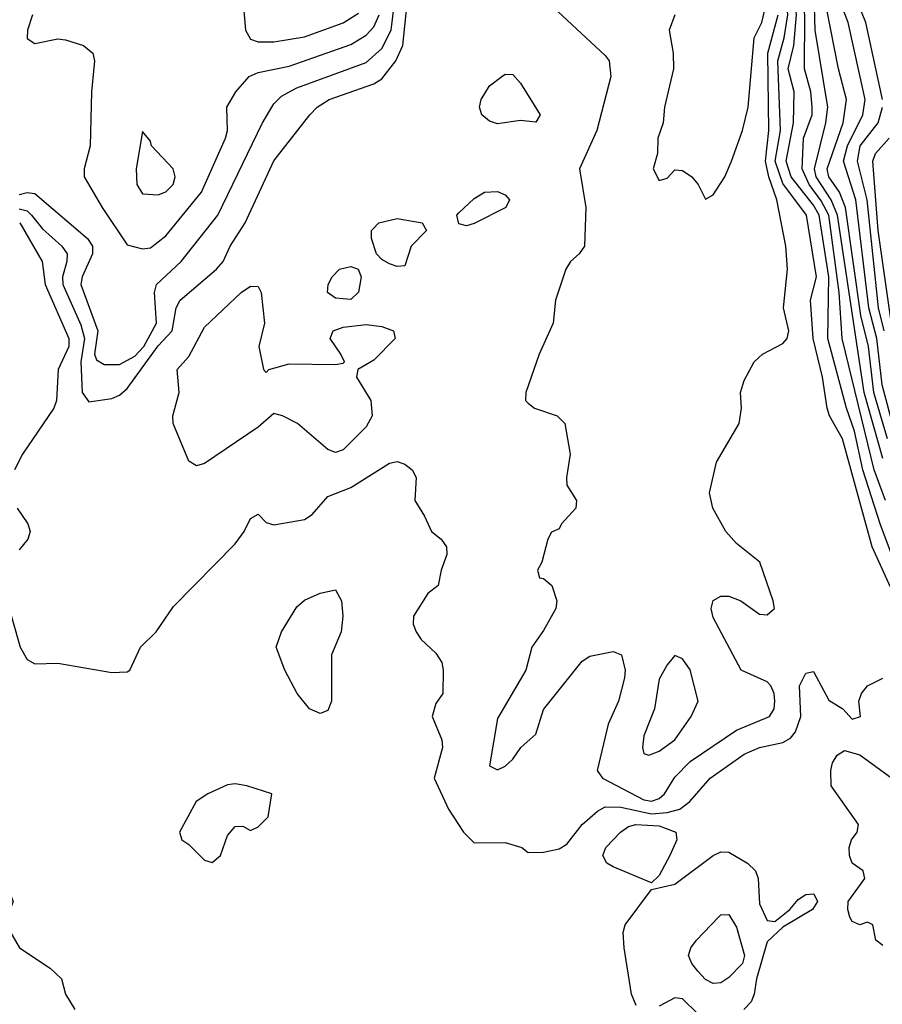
# Model space of a CAD drawing. Header units: metres. Extents: x -51132 to -49532, y -231222 to -229437.
# Tile 34 of 256: x -50775 to -50719, y -231104 to -231041. Entities that reach past the tile are written whole.
import ezdxf

# ---------------------------------------------------------------- set-up
doc = ezdxf.new("R2010")
doc.units = ezdxf.units.M
for name, color, linetype in [('CONTOUR_HALF', 8, 'Continuous'), ('CONTOUR_INDEX', 1, 'Continuous'), ('CONTOUR_INTER', 3, 'Continuous')]:
    doc.layers.add(name, color=color, linetype=linetype)

msp = doc.modelspace()

# ---------------------------------------------------------------- linework, layer by layer
at = {"layer": 'CONTOUR_HALF'}
for points, elevation in [([(-50718.08, -231077.376), (-50719.277, -231074.759), (-50721.204, -231067.759), (-50722.047, -231066.259), (-50722.199, -231065.759), (-50722.499, -231063.759), (-50723.097, -231061.259), (-50723.266, -231058.759), (-50722.897, -231057.259), (-50723.528, -231053.259), (-50725.08, -231051.193), (-50725.569, -231049.759), (-50725.211, -231047.759), (-50725.385, -231043.259), (-50724.98, -231041.759), (-50724.751, -231040.259), (-50724.981, -231037.759), (-50724.86, -231031.759), (-50724.024, -231027.759), (-50722.17, -231023.259), (-50719.542, -231018.759), (-50717.27, -231015.759)], 18.5), ([(-50718.407, -231071.759), (-50719.153, -231069.759), (-50721.215, -231061.259), (-50721.414, -231058.259), (-50722.086, -231053.259), (-50722.58, -231052.32), (-50723.373, -231051.259), (-50723.821, -231050.259), (-50723.723, -231048.259), (-50723.173, -231046.759), (-50723.161, -231046.259), (-50723.26, -231045.259), (-50723.656, -231043.759), (-50723.636, -231040.259), (-50723.907, -231038.259), (-50723.99, -231035.759), (-50723.938, -231031.759), (-50723.578, -231029.259), (-50722.885, -231027.259), (-50721.58, -231024.61), (-50719.693, -231021.259), (-50718.597, -231019.759)], 19.5), ([(-50718.61, -231045.759), (-50719.69, -231040.759), (-50720.71, -231038.259), (-50720.844, -231036.259), (-50720.792, -231033.759), (-50721.126, -231032.259), (-50721.12, -231031.759), (-50720.334, -231027.759), (-50718.654, -231024.259), (-50716.456, -231020.759)], 21.5), ([(-50718.285, -231067.759), (-50719.167, -231064.759), (-50719.516, -231061.759), (-50720.021, -231059.759), (-50720.998, -231052.759), (-50721.391, -231051.759), (-50722.082, -231050.759), (-50722.19, -231050.259), (-50721.164, -231047.259), (-50720.936, -231045.759), (-50721.46, -231043.759), (-50722.732, -231037.259), (-50722.902, -231034.759), (-50722.838, -231031.259), (-50722.447, -231028.759), (-50721.212, -231025.759), (-50718.58, -231021.333)], 20.5), ([(-50774.58, -231051.92), (-50774.08, -231051.779), (-50773.58, -231051.841), (-50770.161, -231054.759), (-50769.832, -231055.259), (-50769.838, -231055.759), (-50770.506, -231057.259), (-50770.579, -231057.759), (-50769.493, -231060.759), (-50769.707, -231062.259), (-50769.58, -231062.641), (-50769.08, -231062.928), (-50768.08, -231062.933), (-50767.08, -231062.402), (-50766.509, -231061.759), (-50765.693, -231060.259), (-50765.808, -231058.259), (-50765.679, -231057.759), (-50764.075, -231056.259), (-50761.707, -231053.259), (-50758.812, -231047.259), (-50758.08, -231046.032), (-50757.58, -231045.537), (-50756.58, -231044.992), (-50752.08, -231043.349), (-50751.08, -231042.459), (-50750.473, -231041.259), (-50750.165, -231038.759)], 17.5), ([(-50760.046, -231039.759), (-50759.908, -231041.259), (-50759.58, -231041.84), (-50759.08, -231042.009), (-50758.08, -231042.027), (-50756.08, -231041.694), (-50753.58, -231040.783), (-50752.58, -231040.162)], 16.5), ([(-50732.081, -231040.259), (-50732.446, -231041.259), (-50732.175, -231042.759), (-50732.168, -231043.759), (-50732.746, -231046.259), (-50732.837, -231047.259), (-50733.17, -231048.259), (-50733.197, -231049.259), (-50733.477, -231050.259), (-50733.08, -231051.014), (-50732.58, -231050.86), (-50732.08, -231050.322), (-50731.58, -231050.353), (-50730.98, -231050.759), (-50730.565, -231051.259), (-50730.08, -231052.209), (-50729.58, -231051.944), (-50728.832, -231050.759), (-50728.393, -231049.759), (-50727.691, -231047.759), (-50727.326, -231046.259), (-50726.939, -231041.759), (-50726.429, -231040.759), (-50726.184, -231039.759)], 17.5), ([(-50743.298, -231044.259), (-50743.08, -231044.11), (-50742.58, -231044.13), (-50742.08, -231044.693), (-50740.813, -231046.759), (-50741.08, -231047.216), (-50742.08, -231047.121), (-50743.58, -231047.331), (-50744.08, -231047.154), (-50744.587, -231046.759), (-50744.737, -231046.259), (-50744.626, -231045.759), (-50744.08, -231044.862), (-50743.298, -231044.259)], 18.5), ([(-50718.495, -231060.759), (-50718.87, -231059.259), (-50719.598, -231052.259), (-50720.226, -231049.759), (-50720.048, -231048.759), (-50718.889, -231047.259), (-50718.601, -231046.259)], 21.5), ([(-50766.58, -231047.822), (-50766.999, -231050.259), (-50766.951, -231051.259), (-50766.58, -231051.882), (-50765.58, -231051.931), (-50765.08, -231051.734), (-50764.602, -231051.259), (-50764.465, -231050.759), (-50764.594, -231050.259), (-50766.006, -231048.759), (-50766.08, -231048.449), (-50766.58, -231047.822)], 16.5), ([(-50744.408, -231051.759), (-50743.58, -231051.718), (-50743.08, -231051.94), (-50742.788, -231052.259), (-50743.038, -231052.759), (-50745.08, -231053.803), (-50745.58, -231053.949), (-50746.08, -231053.819), (-50746.2, -231053.259), (-50746.08, -231053.111), (-50745.08, -231052.175), (-50744.408, -231051.759)], 18.5), ([(-50774.555, -231053.759), (-50773.095, -231056.259), (-50772.908, -231057.759), (-50771.37, -231061.259), (-50771.357, -231061.759), (-50772.049, -231063.259), (-50772.168, -231065.259), (-50772.349, -231065.759), (-50774.365, -231068.759), (-50774.901, -231069.759)], 18.5), ([(-50751.256, -231053.759), (-50750.08, -231053.477), (-50748.448, -231053.759), (-50748.167, -231054.259), (-50749.169, -231055.259), (-50749.58, -231056.529), (-50750.08, -231056.575), (-50750.58, -231056.402), (-50751.08, -231056.124), (-50751.428, -231055.759), (-50751.743, -231054.759), (-50751.746, -231054.259), (-50751.256, -231053.759)], 18.5), ([(-50753.817, -231056.759), (-50753.08, -231056.574), (-50752.617, -231056.759), (-50752.404, -231057.259), (-50752.58, -231058.256), (-50753.08, -231058.719), (-50754.08, -231058.629), (-50754.6, -231058.259), (-50754.541, -231057.759), (-50754.286, -231057.259), (-50753.817, -231056.759)], 18.5), ([(-50760.187, -231058.259), (-50759.58, -231057.858), (-50759.08, -231057.872), (-50758.896, -231058.259), (-50758.68, -231060.259), (-50759.049, -231061.759), (-50758.741, -231063.259), (-50758.58, -231063.461), (-50758.389, -231063.259), (-50757.08, -231062.889), (-50754.08, -231062.941), (-50753.58, -231062.839), (-50753.497, -231062.759), (-50753.721, -231062.259), (-50754.419, -231061.259), (-50754.226, -231060.759), (-50753.58, -231060.511), (-50752.08, -231060.341), (-50751.08, -231060.469), (-50750.307, -231060.759), (-50750.21, -231061.259), (-50751.58, -231062.649), (-50752.619, -231063.259), (-50752.714, -231063.759), (-50751.783, -231065.259), (-50751.699, -231066.259), (-50752.08, -231066.981), (-50753.58, -231068.471), (-50754.08, -231068.633), (-50754.58, -231068.443), (-50756.549, -231066.759), (-50757.515, -231066.259), (-50758.08, -231066.106), (-50759.08, -231067.007), (-50762.58, -231069.357), (-50763.08, -231069.495), (-50763.58, -231069.196), (-50764.593, -231066.759), (-50764.629, -231066.259), (-50764.222, -231064.759), (-50764.336, -231063.259), (-50763.58, -231062.41), (-50762.58, -231060.523), (-50760.187, -231058.259)], 18.5), ([(-50775.522, -231077.759), (-50774.525, -231081.259), (-50774.08, -231082.063), (-50773.58, -231082.338), (-50772.08, -231082.294), (-50768.58, -231082.904), (-50767.58, -231082.864), (-50767.414, -231082.759), (-50766.723, -231081.259), (-50765.703, -231080.259), (-50764.58, -231078.629), (-50760.58, -231074.557), (-50759.995, -231073.759), (-50759.58, -231072.919), (-50759.08, -231072.644), (-50758.58, -231073.183), (-50758.08, -231073.328), (-50756.08, -231072.993), (-50755.58, -231072.659), (-50754.58, -231071.504), (-50753.08, -231070.906), (-50750.58, -231069.332), (-50750.08, -231069.231), (-50749.58, -231069.401), (-50749.115, -231069.759), (-50748.85, -231070.259), (-50748.937, -231071.759), (-50748.296, -231072.759), (-50747.85, -231073.759), (-50747.227, -231074.259), (-50746.883, -231074.759), (-50746.854, -231075.259), (-50747.226, -231076.259), (-50747.415, -231077.259), (-50748.08, -231077.783), (-50749.021, -231079.259), (-50749.036, -231079.759), (-50748.853, -231080.259), (-50748.514, -231080.759), (-50747.58, -231081.646), (-50747.19, -231082.259), (-50747.104, -231082.759), (-50747.11, -231084.259), (-50747.58, -231084.912), (-50747.8, -231085.759), (-50747.175, -231087.259), (-50747.138, -231087.759), (-50747.674, -231089.759), (-50746.757, -231091.759), (-50745.768, -231093.259), (-50745.08, -231093.949), (-50743.08, -231093.928), (-50742.003, -231094.259), (-50741.58, -231094.567), (-50740.58, -231094.548), (-50739.58, -231094.338), (-50739.08, -231094.033), (-50738.08, -231092.754), (-50737.08, -231091.884), (-50736.58, -231091.61), (-50735.58, -231091.635), (-50733.58, -231092.071), (-50732.58, -231091.985), (-50731.758, -231091.759), (-50731.107, -231091.259), (-50729.778, -231089.759), (-50727.58, -231088.198), (-50726.58, -231087.776), (-50725.08, -231087.449), (-50724.58, -231087.157), (-50724.247, -231086.759), (-50723.905, -231085.759), (-50723.985, -231083.759), (-50723.58, -231082.952), (-50723.08, -231082.841), (-50722.08, -231084.706), (-50721.184, -231085.259), (-50720.58, -231085.931), (-50720.039, -231085.759), (-50720.149, -231084.759), (-50719.966, -231084.259), (-50719.58, -231083.765), (-50718.58, -231083.277)], 18.5), ([(-50774.71, -231072.259), (-50774.017, -231073.259), (-50773.871, -231073.759), (-50774.023, -231074.259), (-50774.58, -231074.947)], 18.5), ([(-50732.08, -231081.811), (-50732.58, -231082.41), (-50733.08, -231083.331), (-50733.392, -231085.259), (-50734.08, -231087.002), (-50734.18, -231087.759), (-50734.08, -231088.161), (-50733.758, -231088.259), (-50733.08, -231088.005), (-50732.066, -231087.259), (-50731.017, -231085.759), (-50730.555, -231084.759), (-50731.08, -231082.721), (-50731.58, -231082.017), (-50732.08, -231081.811)], 17.5), ([(-50761.08, -231090.176), (-50762.355, -231090.759), (-50763.103, -231091.259), (-50764.184, -231093.259), (-50764.043, -231093.759), (-50763.58, -231094.053), (-50762.58, -231095.068), (-50762.08, -231095.23), (-50761.523, -231094.759), (-50761.08, -231093.478), (-50760.58, -231092.886), (-50760.08, -231092.867), (-50759.58, -231093.138), (-50759.08, -231092.909), (-50758.443, -231092.259), (-50758.215, -231090.759), (-50759.821, -231090.259), (-50760.58, -231090.121), (-50761.08, -231090.176)], 18.5), ([(-50729.248, -231098.759), (-50729.08, -231098.607), (-50728.58, -231098.595), (-50728.08, -231099.406), (-50727.565, -231101.259), (-50727.695, -231101.759), (-50728.58, -231102.67), (-50729.08, -231103.022), (-50729.58, -231103.063), (-50730.08, -231102.795), (-50730.585, -231102.259), (-50730.979, -231101.759), (-50731.177, -231101.259), (-50731.03, -231100.759), (-50730.664, -231100.259), (-50729.248, -231098.759)], 19.5)]:
    msp.add_lwpolyline(points, dxfattribs=dict(at, elevation=elevation))
at = {"layer": 'CONTOUR_INDEX', "elevation": 20}
msp.add_lwpolyline([(-50718.58, -231069.026), (-50719.787, -231064.759), (-50721.535, -231053.259), (-50721.933, -231052.259), (-50722.905, -231050.759), (-50723.007, -231050.259), (-50722.288, -231047.259), (-50722.16, -231046.259), (-50722.97, -231041.259), (-50723.018, -231039.759), (-50723.343, -231037.759), (-50723.459, -231035.759), (-50723.387, -231031.259), (-50723, -231028.759), (-50721.58, -231025.525), (-50719.114, -231021.259), (-50717.965, -231019.759)], dxfattribs=at)
at = {"layer": 'CONTOUR_INTER'}
for points, elevation in [([(-50717.835, -231075.759), (-50718.754, -231073.259), (-50719.873, -231069.759), (-50720.431, -231067.259), (-50720.949, -231065.759), (-50722.147, -231061.259), (-50722.082, -231057.259), (-50722.712, -231053.259), (-50723.08, -231052.6), (-50724.527, -231050.759), (-50724.854, -231049.759), (-50724.377, -231047.259), (-50724.331, -231045.259), (-50724.717, -231043.759), (-50724.351, -231042.259), (-50724.19, -231040.259), (-50724.467, -231037.759), (-50724.399, -231031.759), (-50723.872, -231028.759), (-50723.36, -231027.259), (-50721.58, -231023.493), (-50718.47, -231018.259)], 19), ([(-50717.835, -231067.259), (-50718.636, -231064.259), (-50718.984, -231061.259), (-50719.5, -231059.259), (-50720.326, -231052.259), (-50721.129, -231049.759), (-50720.885, -231048.759), (-50719.876, -231046.759), (-50719.736, -231045.759), (-50720.836, -231040.759), (-50721.58, -231038.776), (-50721.824, -231037.759), (-50722.107, -231035.259), (-50722.203, -231031.759), (-50721.541, -231028.259), (-50721.08, -231026.784), (-50720.58, -231025.76), (-50718.08, -231021.61)], 21), ([(-50740.58, -231039.17), (-50736.58, -231042.899), (-50736.327, -231043.259), (-50736.226, -231044.259), (-50737.141, -231047.759), (-50738.254, -231050.259), (-50737.842, -231052.759), (-50737.932, -231055.259), (-50738.266, -231055.759), (-50738.841, -231056.259), (-50739.131, -231056.759), (-50739.806, -231058.759), (-50739.964, -231060.259), (-50740.877, -231062.259), (-50741.734, -231064.759), (-50741.748, -231065.259), (-50741.58, -231065.444), (-50741.178, -231065.759), (-50739.693, -231066.259), (-50739.216, -231066.759), (-50738.86, -231068.759), (-50739.101, -231070.259), (-50739.071, -231070.759), (-50738.439, -231071.759), (-50738.489, -231072.259), (-50739.429, -231073.259), (-50739.58, -231073.598), (-50740.08, -231073.812), (-50740.315, -231074.259), (-50740.697, -231075.759), (-50740.988, -231076.259), (-50740.845, -231076.759), (-50740.58, -231076.813), (-50740.044, -231077.259), (-50739.728, -231078.259), (-50739.782, -231078.759), (-50740.58, -231080.19), (-50741.342, -231081.259), (-50741.741, -231082.759), (-50743.58, -231085.892), (-50744.08, -231088.954), (-50743.58, -231089.203), (-50743.08, -231088.976), (-50742.58, -231088.531), (-50742.052, -231087.759), (-50741.08, -231086.897), (-50740.58, -231085.298), (-50738.08, -231082.158), (-50737.58, -231081.839), (-50736.08, -231081.534), (-50735.537, -231081.759), (-50735.295, -231082.759), (-50735.328, -231083.259), (-50735.716, -231084.759), (-50736.397, -231086.259), (-50737.105, -231089.259), (-50736.771, -231089.759), (-50734.08, -231091.155), (-50733.58, -231091.247), (-50733.08, -231091.063), (-50732.747, -231090.759), (-50732.08, -231089.68), (-50731.08, -231088.683), (-50728.08, -231086.641), (-50725.941, -231085.759), (-50725.638, -231085.259), (-50725.593, -231084.759), (-50725.63, -231084.259), (-50725.848, -231083.759), (-50726.08, -231083.516), (-50727.768, -231082.759), (-50729.58, -231079.346), (-50729.715, -231078.759), (-50729.58, -231078.228), (-50729.08, -231077.952), (-50728.58, -231077.958), (-50727.793, -231078.259), (-50726.58, -231079.123), (-50726.08, -231079.168), (-50725.617, -231078.759), (-50725.707, -231078.259), (-50726.555, -231075.759), (-50728.08, -231074.547), (-50728.77, -231073.759), (-50729.608, -231072.259), (-50729.834, -231071.259), (-50729.376, -231069.259), (-50727.902, -231066.759), (-50727.76, -231065.759), (-50727.815, -231064.759), (-50727.58, -231063.982), (-50726.921, -231062.759), (-50726.382, -231062.259), (-50725.08, -231061.582), (-50724.797, -231061.259), (-50724.688, -231060.759), (-50725.027, -231059.259), (-50724.778, -231056.759), (-50724.873, -231055.259), (-50725.453, -231052.259), (-50725.988, -231050.759), (-50726.196, -231049.759), (-50725.978, -231047.759), (-50726.039, -231042.759), (-50725.378, -231040.259)], 18), ([(-50774.58, -231052.85), (-50774.08, -231052.981), (-50773.783, -231053.259), (-50773.08, -231054.141), (-50771.814, -231055.259), (-50771.483, -231055.759), (-50771.49, -231056.259), (-50771.783, -231057.259), (-50771.763, -231057.759), (-50770.58, -231060.359), (-50770.344, -231061.259), (-50770.59, -231062.759), (-50770.497, -231064.759), (-50770.08, -231065.346), (-50768.58, -231065.143), (-50768.08, -231064.922), (-50767.58, -231064.486), (-50765.58, -231061.735), (-50764.66, -231060.759), (-50764.401, -231059.259), (-50764.14, -231058.759), (-50761.782, -231056.759), (-50761.363, -231056.259), (-50760.903, -231055.259), (-50759.943, -231053.759), (-50758.08, -231049.728), (-50755.738, -231046.759), (-50755.272, -231046.259), (-50754.477, -231045.759), (-50751.58, -231044.749), (-50751.08, -231044.411), (-50750.155, -231043.259), (-50749.7, -231042.259), (-50749.448, -231039.759)], 18), ([(-50773.715, -231040.259), (-50774.038, -231041.259), (-50774.08, -231041.798), (-50773.58, -231042.121), (-50772.08, -231041.827), (-50771.58, -231041.884), (-50770.418, -231042.259), (-50769.806, -231042.759), (-50769.707, -231043.259), (-50769.901, -231045.259), (-50769.987, -231048.759), (-50770.378, -231050.259), (-50770.371, -231050.759), (-50769.201, -231052.759), (-50767.58, -231055.17), (-50766.58, -231055.439), (-50766.08, -231055.366), (-50765.08, -231054.59), (-50762.768, -231051.759), (-50761.212, -231048.259), (-50761.07, -231047.759), (-50761.119, -231046.259), (-50760.546, -231045.259), (-50759.685, -231044.259), (-50759.08, -231044.003), (-50757.08, -231043.604), (-50753.08, -231042.181), (-50752.08, -231041.595), (-50751.58, -231041.053), (-50751.247, -231040.259)], 17), ([(-50717.748, -231062.259), (-50718.887, -231054.259), (-50719.234, -231049.759), (-50719.065, -231049.259), (-50718.171, -231048.259)], 22), ([(-50755.072, -231077.759), (-50754.08, -231077.548), (-50753.693, -231078.259), (-50753.596, -231079.259), (-50753.703, -231080.259), (-50754.335, -231081.759), (-50754.332, -231084.759), (-50754.58, -231085.363), (-50755.08, -231085.568), (-50755.769, -231085.259), (-50756.557, -231084.259), (-50757.371, -231082.759), (-50757.918, -231081.259), (-50757.588, -231080.259), (-50756.58, -231078.636), (-50756.08, -231078.223), (-50755.072, -231077.759)], 19), ([(-50718.58, -231100.596), (-50719.044, -231100.259), (-50719.237, -231099.259), (-50719.58, -231099.096), (-50720.08, -231099.264), (-50720.58, -231099.054), (-50720.722, -231098.759), (-50720.857, -231098.259), (-50720.826, -231097.759), (-50719.745, -231096.259), (-50719.863, -231095.759), (-50720.58, -231095.261), (-50720.755, -231094.759), (-50720.776, -231094.259), (-50720.618, -231093.759), (-50720.26, -231093.259), (-50720.161, -231092.759), (-50721.934, -231090.259), (-50721.968, -231089.259), (-50721.846, -231088.759), (-50721.545, -231088.259)], 19), ([(-50721.545, -231088.259), (-50721.08, -231087.958), (-50720.08, -231088.233), (-50718.005, -231089.759)], 19), ([(-50734.594, -231092.759), (-50733.08, -231092.848), (-50732.012, -231093.259), (-50731.953, -231093.759), (-50732.39, -231094.759), (-50733.08, -231096.057), (-50733.58, -231096.541), (-50736.08, -231095.496), (-50736.488, -231095.259), (-50736.743, -231094.759), (-50736.539, -231094.259), (-50735.6, -231093.259), (-50735.08, -231092.896), (-50734.594, -231092.759)], 19), ([(-50734.58, -231104.486), (-50734.891, -231103.759), (-50735.363, -231100.759), (-50735.414, -231099.759), (-50735.292, -231099.259), (-50733.58, -231096.962), (-50732.08, -231096.623), (-50729.582, -231094.759)], 19), ([(-50729.582, -231094.759), (-50729.08, -231094.535), (-50728.58, -231094.542), (-50727.356, -231095.259), (-50726.839, -231095.759), (-50726.676, -231096.259), (-50726.58, -231097.89), (-50726.08, -231098.981), (-50725.58, -231099.042), (-50724.614, -231098.259), (-50724.08, -231097.626), (-50723.58, -231097.296), (-50723.055, -231097.259), (-50722.822, -231097.759), (-50723.149, -231098.259), (-50725.08, -231099.409), (-50726.08, -231100.368), (-50726.775, -231102.759), (-50726.927, -231103.759), (-50727.118, -231104.259), (-50727.601, -231104.759)], 19), ([(-50779.792, -231097.259), (-50779.08, -231096.939), (-50778.08, -231096.843), (-50776.58, -231096.956), (-50775.179, -231097.259), (-50774.979, -231097.759), (-50775.372, -231098.759), (-50775.423, -231099.259), (-50774.562, -231100.759), (-50772.58, -231102.062), (-50771.845, -231102.759), (-50771.575, -231103.759), (-50770.971, -231104.759)], 19), ([(-50730.58, -231105.032), (-50731.58, -231104.067), (-50732.08, -231103.987), (-50733.08, -231104.54)], 19)]:
    msp.add_lwpolyline(points, dxfattribs=dict(at, elevation=elevation))

doc.saveas('drawing.dxf')
